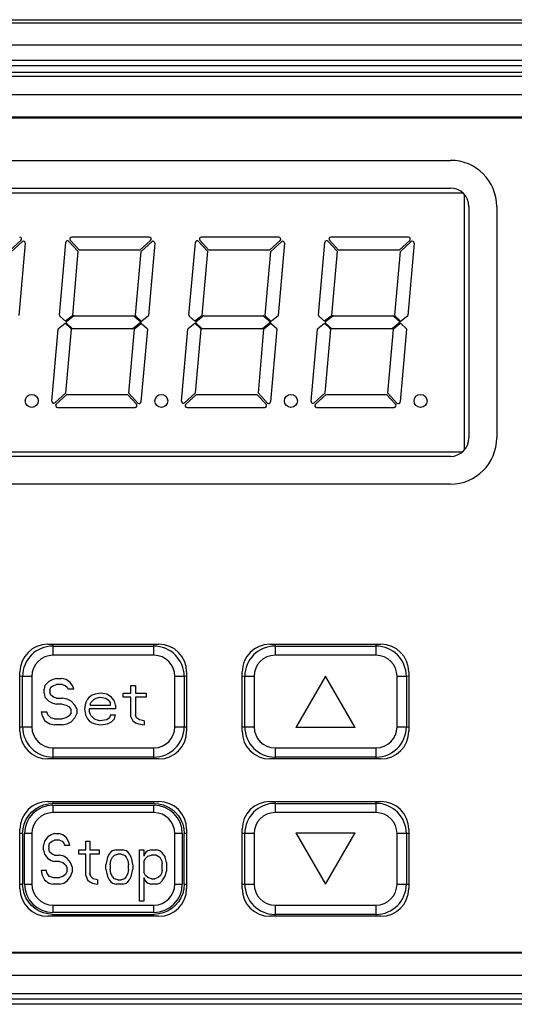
# Model space of a CAD drawing. Header units: millimetres. Extents: x 1231 to 1902, y -156 to 506.
# Tile 21 of 46: x 1440 to 1467, y 132 to 185. Entities that reach past the tile are written whole.
import ezdxf

# ---------------------------------------------------------------- set-up
doc = ezdxf.new("R2010")
doc.units = ezdxf.units.MM
doc.header["$LTSCALE"] = 30.734
doc.layers.get('0').update_dxf_attribs({"linetype": 'CONTINUOUS'})

msp = doc.modelspace()

# ---------------------------------------------------------------- linework, layer by layer
for p, q in [((1412.964, 185.231), (1500.55, 185.231)), ((1413.559, 185.053), (1499.956, 185.053)), ((1501.151, 183.853), (1412.363, 183.853)), ((1416.648, 183.04), (1496.866, 183.04)), ((1496.066, 182.74), (1417.448, 182.74)), ((1495.707, 182.381), (1417.807, 182.381)), ((1419.251, 182.173), (1494.264, 182.173)), ((1495.254, 181.173), (1418.261, 181.173)), ((1422.151, 179.983), (1491.364, 179.983)), ((1422.307, 179.931), (1491.207, 179.931)), ((1425.757, 177.631), (1463.257, 177.631)), ((1425.757, 176.131), (1463.257, 176.131)), ((1425.101, 175.881), (1463.914, 175.881)), ((1464.012, 161.98), (1464.012, 175.783)), ((1464.257, 175.131), (1464.257, 162.631)), ((1465.757, 175.131), (1465.757, 162.631)), ((1446.992, 173.481), (1442.8, 173.481)), ((1453.992, 173.481), (1449.8, 173.481)), ((1460.992, 173.481), (1456.8, 173.481)), ((1440.059, 173.307), (1439.486, 172.781)), ((1439.553, 172.708), (1440.127, 173.234)), ((1440.295, 173.152), (1439.954, 169.253)), ((1442.135, 169.256), (1442.479, 173.187)), ((1442.653, 173.246), (1443.141, 172.714)), ((1443.214, 172.781), (1442.727, 173.314)), ((1447.059, 173.307), (1446.486, 172.781)), ((1446.553, 172.708), (1447.127, 173.234)), ((1447.295, 173.152), (1446.954, 169.253)), ((1449.135, 169.256), (1449.479, 173.187)), ((1449.653, 173.246), (1450.141, 172.714)), ((1450.214, 172.781), (1449.727, 173.314)), ((1454.059, 173.307), (1453.486, 172.781)), ((1453.553, 172.708), (1454.127, 173.234)), ((1454.295, 173.152), (1453.954, 169.253)), ((1456.135, 169.256), (1456.479, 173.187)), ((1456.653, 173.246), (1457.141, 172.714)), ((1457.214, 172.781), (1456.727, 173.314)), ((1461.059, 173.307), (1460.486, 172.781)), ((1460.553, 172.708), (1461.127, 173.234)), ((1461.295, 173.152), (1460.954, 169.253)), ((1443.141, 172.714), (1442.838, 169.253)), ((1446.486, 172.781), (1443.214, 172.781)), ((1446.251, 169.256), (1446.553, 172.708)), ((1450.141, 172.714), (1449.838, 169.253)), ((1453.486, 172.781), (1450.214, 172.781)), ((1453.251, 169.256), (1453.553, 172.708)), ((1457.141, 172.714), (1456.838, 169.253)), ((1460.486, 172.781), (1457.214, 172.781)), ((1460.251, 169.256), (1460.553, 172.708)), ((1442.458, 168.931), (1442.151, 169.215)), ((1442.82, 169.218), (1442.458, 168.931)), ((1442.518, 168.915), (1442.903, 169.221)), ((1442.934, 169.231), (1446.149, 169.231)), ((1446.184, 169.218), (1446.548, 168.881)), ((1446.543, 168.96), (1446.267, 169.215)), ((1446.935, 169.218), (1446.608, 168.958)), ((1449.458, 168.931), (1449.151, 169.215)), ((1449.82, 169.218), (1449.458, 168.931)), ((1449.518, 168.915), (1449.903, 169.221)), ((1449.934, 169.231), (1453.149, 169.231)), ((1453.184, 169.218), (1453.548, 168.881)), ((1453.543, 168.96), (1453.267, 169.215)), ((1453.935, 169.218), (1453.608, 168.958)), ((1456.458, 168.931), (1456.151, 169.215)), ((1456.82, 169.218), (1456.458, 168.931)), ((1456.518, 168.915), (1456.903, 169.221)), ((1456.934, 169.231), (1460.149, 169.231)), ((1460.184, 169.218), (1460.548, 168.881)), ((1460.543, 168.96), (1460.267, 169.215)), ((1460.935, 169.218), (1460.608, 168.958)), ((1442.088, 168.544), (1442.45, 168.831)), ((1442.45, 168.831), (1442.757, 168.548)), ((1442.834, 168.545), (1442.515, 168.839)), ((1446.548, 168.881), (1446.121, 168.542)), ((1446.204, 168.544), (1446.532, 168.805)), ((1446.597, 168.802), (1446.872, 168.548)), ((1449.088, 168.544), (1449.45, 168.831)), ((1449.45, 168.831), (1449.757, 168.548)), ((1449.834, 168.545), (1449.515, 168.839)), ((1453.548, 168.881), (1453.121, 168.542)), ((1453.204, 168.544), (1453.532, 168.805)), ((1453.597, 168.802), (1453.872, 168.548)), ((1456.088, 168.544), (1456.45, 168.831)), ((1456.45, 168.831), (1456.757, 168.548)), ((1456.834, 168.545), (1456.515, 168.839)), ((1460.548, 168.881), (1460.121, 168.542)), ((1460.204, 168.544), (1460.532, 168.805)), ((1460.597, 168.802), (1460.872, 168.548)), ((1441.729, 164.611), (1442.07, 168.51)), ((1442.773, 168.507), (1442.471, 165.055)), ((1446.09, 168.531), (1442.868, 168.531)), ((1445.883, 165.049), (1446.186, 168.51)), ((1446.888, 168.507), (1446.544, 164.575)), ((1448.729, 164.611), (1449.07, 168.51)), ((1449.773, 168.507), (1449.471, 165.055)), ((1453.09, 168.531), (1449.868, 168.531)), ((1452.883, 165.049), (1453.186, 168.51)), ((1453.888, 168.507), (1453.544, 164.575)), ((1455.729, 164.611), (1456.07, 168.51)), ((1456.773, 168.507), (1456.471, 165.055)), ((1460.09, 168.531), (1456.868, 168.531)), ((1459.883, 165.049), (1460.186, 168.51)), ((1460.888, 168.507), (1460.544, 164.575)), ((1442.471, 165.055), (1441.896, 164.529)), ((1441.964, 164.456), (1442.538, 164.981)), ((1442.538, 164.981), (1445.809, 164.981)), ((1445.809, 164.981), (1446.297, 164.449)), ((1446.371, 164.517), (1445.883, 165.049)), ((1449.471, 165.055), (1448.896, 164.529)), ((1448.964, 164.456), (1449.538, 164.981)), ((1449.538, 164.981), (1452.809, 164.981)), ((1452.809, 164.981), (1453.297, 164.449)), ((1453.371, 164.517), (1452.883, 165.049)), ((1456.471, 165.055), (1455.896, 164.529)), ((1455.964, 164.456), (1456.538, 164.981)), ((1456.538, 164.981), (1459.809, 164.981)), ((1459.809, 164.981), (1460.297, 164.449)), ((1460.371, 164.517), (1459.883, 165.049)), ((1442.031, 164.281), (1446.224, 164.281)), ((1449.031, 164.281), (1453.224, 164.281)), ((1456.031, 164.281), (1460.224, 164.281)), ((1425.101, 161.881), (1463.914, 161.881)), ((1463.257, 161.631), (1425.757, 161.631)), ((1463.257, 160.131), (1425.757, 160.131)), ((1441.507, 151.481), (1447.507, 151.481)), ((1441.782, 151.481), (1441.786, 151.382)), ((1441.786, 151.382), (1441.786, 150.882)), ((1441.786, 151.382), (1447.24, 151.382)), ((1447.24, 151.382), (1447.243, 151.481)), ((1447.24, 150.882), (1447.24, 151.382)), ((1453.507, 151.481), (1459.507, 151.481)), ((1453.782, 151.481), (1453.786, 151.382)), ((1453.786, 151.382), (1459.24, 151.382)), ((1453.786, 151.382), (1453.786, 150.882)), ((1459.24, 151.382), (1459.243, 151.481)), ((1459.24, 150.882), (1459.24, 151.382)), ((1447.24, 150.882), (1441.786, 150.882)), ((1459.24, 150.882), (1453.786, 150.882)), ((1440.007, 146.781), (1440.007, 149.981)), ((1440.649, 149.746), (1440.149, 149.746)), ((1440.149, 147.019), (1440.149, 149.746)), ((1440.649, 149.746), (1440.649, 147.019)), ((1441.774, 149.579), (1441.566, 149.473)), ((1441.983, 149.632), (1441.774, 149.579)), ((1441.983, 149.632), (1442.243, 149.632)), ((1442.503, 149.579), (1442.243, 149.632)), ((1442.712, 149.42), (1442.503, 149.579)), ((1448.876, 149.746), (1448.376, 149.746)), ((1448.376, 147.019), (1448.376, 149.746)), ((1448.876, 149.746), (1448.876, 147.019)), ((1449.007, 149.981), (1449.007, 146.781)), ((1452.007, 146.781), (1452.007, 149.981)), ((1452.649, 149.746), (1452.149, 149.746)), ((1452.149, 147.019), (1452.149, 149.746)), ((1452.649, 149.746), (1452.649, 147.019)), ((1456.513, 149.754), (1454.913, 146.982)), ((1458.113, 146.982), (1456.513, 149.754)), ((1460.876, 149.746), (1460.376, 149.746)), ((1460.376, 147.019), (1460.376, 149.746)), ((1460.876, 149.746), (1460.876, 147.019)), ((1461.007, 149.981), (1461.007, 146.781)), ((1441.358, 149.26), (1441.305, 149.047)), ((1441.305, 148.834), (1441.305, 149.047)), ((1441.566, 149.473), (1441.358, 149.26)), ((1441.618, 148.994), (1441.67, 149.154)), ((1441.618, 148.994), (1441.618, 148.888)), ((1441.67, 149.154), (1441.826, 149.26)), ((1441.826, 149.26), (1441.983, 149.313)), ((1442.295, 149.313), (1441.983, 149.313)), ((1442.295, 149.313), (1442.451, 149.26)), ((1442.451, 149.26), (1442.555, 149.154)), ((1442.555, 149.154), (1442.608, 149.047)), ((1442.92, 149.047), (1442.608, 149.047)), ((1442.868, 149.207), (1442.712, 149.42)), ((1442.92, 149.047), (1442.868, 149.207)), ((1445.993, 149.26), (1446.253, 149.26)), ((1445.993, 148.834), (1445.993, 149.26)), ((1446.253, 149.26), (1446.253, 148.834)), ((1441.305, 148.834), (1441.358, 148.622)), ((1441.358, 148.622), (1441.566, 148.409)), ((1441.67, 148.728), (1441.618, 148.888)), ((1441.826, 148.622), (1441.67, 148.728)), ((1441.983, 148.569), (1441.826, 148.622)), ((1441.983, 148.569), (1442.295, 148.569)), ((1442.555, 148.515), (1442.295, 148.569)), ((1442.764, 148.409), (1442.555, 148.515)), ((1443.649, 148.515), (1443.545, 148.303)), ((1443.753, 148.622), (1443.649, 148.515)), ((1443.91, 148.728), (1443.753, 148.622)), ((1443.858, 148.356), (1444.014, 148.515)), ((1444.066, 148.781), (1443.91, 148.728)), ((1444.014, 148.515), (1444.118, 148.569)), ((1444.378, 148.834), (1444.066, 148.781)), ((1444.118, 148.569), (1444.326, 148.622)), ((1444.326, 148.622), (1444.639, 148.569)), ((1444.691, 148.781), (1444.378, 148.834)), ((1444.639, 148.569), (1444.795, 148.462)), ((1444.951, 148.622), (1444.691, 148.781)), ((1444.795, 148.462), (1444.899, 148.303)), ((1445.108, 148.409), (1444.951, 148.622)), ((1445.576, 148.834), (1445.993, 148.834)), ((1445.576, 148.622), (1445.576, 148.834)), ((1445.993, 148.622), (1445.576, 148.622)), ((1445.993, 147.558), (1445.993, 148.622)), ((1446.253, 148.834), (1446.826, 148.834)), ((1446.826, 148.622), (1446.253, 148.622)), ((1446.253, 148.622), (1446.253, 147.664)), ((1446.826, 148.834), (1446.826, 148.622)), ((1441.566, 148.409), (1441.774, 148.303)), ((1441.774, 148.303), (1441.983, 148.249)), ((1442.295, 148.249), (1441.983, 148.249)), ((1442.295, 148.249), (1442.503, 148.196)), ((1442.503, 148.196), (1442.66, 148.09)), ((1442.66, 148.09), (1442.764, 147.93)), ((1442.972, 148.196), (1442.764, 148.409)), ((1442.764, 147.771), (1442.764, 147.93)), ((1443.076, 147.983), (1442.972, 148.196)), ((1443.076, 147.983), (1443.076, 147.717)), ((1443.545, 148.303), (1443.493, 147.983)), ((1443.493, 147.983), (1443.545, 147.664)), ((1445.16, 147.983), (1443.753, 147.983)), ((1443.753, 147.983), (1443.753, 147.877)), ((1443.805, 148.249), (1443.858, 148.356)), ((1443.805, 148.249), (1443.805, 148.196)), ((1443.805, 148.196), (1444.899, 148.196)), ((1444.899, 148.196), (1444.899, 148.303)), ((1445.16, 148.196), (1445.108, 148.409)), ((1445.16, 148.196), (1445.16, 147.983)), ((1441.149, 147.824), (1441.462, 147.824)), ((1441.149, 147.824), (1441.201, 147.611)), ((1441.201, 147.611), (1441.358, 147.345)), ((1441.514, 147.664), (1441.462, 147.824)), ((1441.67, 147.505), (1441.514, 147.664)), ((1441.878, 147.452), (1441.67, 147.505)), ((1441.878, 147.452), (1442.295, 147.452)), ((1442.503, 147.505), (1442.295, 147.452)), ((1442.66, 147.611), (1442.503, 147.505)), ((1442.764, 147.771), (1442.66, 147.611)), ((1442.764, 147.292), (1442.972, 147.505)), ((1442.972, 147.505), (1443.076, 147.717)), ((1443.545, 147.664), (1443.649, 147.452)), ((1443.649, 147.452), (1443.753, 147.345)), ((1443.805, 147.717), (1443.753, 147.877)), ((1443.858, 147.611), (1443.805, 147.717)), ((1444.014, 147.452), (1443.858, 147.611)), ((1444.118, 147.398), (1444.014, 147.452)), ((1444.326, 147.345), (1444.118, 147.398)), ((1444.691, 147.398), (1444.326, 147.345)), ((1444.847, 147.505), (1444.691, 147.398)), ((1444.899, 147.664), (1444.847, 147.505)), ((1444.899, 147.664), (1445.16, 147.664)), ((1444.951, 147.292), (1445.108, 147.452)), ((1445.108, 147.452), (1445.16, 147.664)), ((1445.993, 147.558), (1446.097, 147.345)), ((1446.305, 147.505), (1446.253, 147.664)), ((1446.462, 147.398), (1446.305, 147.505)), ((1446.722, 147.345), (1446.462, 147.398)), ((1440.149, 147.019), (1440.649, 147.019)), ((1441.358, 147.345), (1441.618, 147.186)), ((1441.618, 147.186), (1441.878, 147.132)), ((1442.295, 147.132), (1441.878, 147.132)), ((1442.295, 147.132), (1442.555, 147.186)), ((1442.555, 147.186), (1442.764, 147.292)), ((1443.753, 147.345), (1443.91, 147.239)), ((1443.91, 147.239), (1444.066, 147.186)), ((1444.066, 147.186), (1444.378, 147.132)), ((1444.378, 147.132), (1444.743, 147.186)), ((1444.743, 147.186), (1444.951, 147.292)), ((1446.097, 147.345), (1446.253, 147.239)), ((1446.253, 147.239), (1446.41, 147.186)), ((1446.41, 147.186), (1446.722, 147.132)), ((1446.722, 147.345), (1446.722, 147.132)), ((1448.376, 147.019), (1448.876, 147.019)), ((1452.149, 147.019), (1452.649, 147.019)), ((1458.113, 146.982), (1454.913, 146.982)), ((1460.376, 147.019), (1460.876, 147.019)), ((1441.786, 145.882), (1447.24, 145.882)), ((1441.786, 145.882), (1441.786, 145.382)), ((1447.24, 145.382), (1447.24, 145.882)), ((1453.786, 145.882), (1459.24, 145.882)), ((1453.786, 145.882), (1453.786, 145.382)), ((1459.24, 145.382), (1459.24, 145.882)), ((1447.507, 145.281), (1441.507, 145.281)), ((1441.786, 145.382), (1441.783, 145.281)), ((1447.24, 145.382), (1441.786, 145.382)), ((1447.244, 145.281), (1447.24, 145.382)), ((1459.507, 145.281), (1453.507, 145.281)), ((1453.786, 145.382), (1453.783, 145.281)), ((1459.24, 145.382), (1453.786, 145.382)), ((1459.244, 145.281), (1459.24, 145.382)), ((1441.507, 142.981), (1447.507, 142.981)), ((1441.525, 142.86), (1441.784, 142.882)), ((1441.781, 142.981), (1441.785, 142.882)), ((1447.239, 142.882), (1441.784, 142.882)), ((1441.786, 142.782), (1447.24, 142.782)), ((1441.786, 142.782), (1441.786, 142.382)), ((1447.239, 142.882), (1447.242, 142.981)), ((1447.239, 142.882), (1447.497, 142.861)), ((1447.24, 142.382), (1447.24, 142.782)), ((1453.507, 142.981), (1459.507, 142.981)), ((1453.782, 142.981), (1453.786, 142.882)), ((1453.786, 142.882), (1459.24, 142.882)), ((1453.786, 142.882), (1453.786, 142.382)), ((1459.24, 142.882), (1459.243, 142.981)), ((1459.24, 142.382), (1459.24, 142.882)), ((1447.24, 142.382), (1441.786, 142.382)), ((1459.24, 142.382), (1453.786, 142.382)), ((1440.007, 138.281), (1440.007, 141.481)), ((1440.149, 141.245), (1440.149, 138.517)), ((1440.649, 141.246), (1440.249, 141.246)), ((1440.249, 138.519), (1440.249, 141.246)), ((1440.649, 141.246), (1440.649, 138.519)), ((1441.513, 141.072), (1441.331, 140.84)), ((1441.695, 141.188), (1441.513, 141.072)), ((1441.876, 141.246), (1441.695, 141.188)), ((1441.876, 141.246), (1442.104, 141.246)), ((1442.331, 141.188), (1442.104, 141.246)), ((1442.513, 141.014), (1442.331, 141.188)), ((1442.649, 140.782), (1442.513, 141.014)), ((1448.776, 141.246), (1448.376, 141.246)), ((1448.376, 138.519), (1448.376, 141.246)), ((1448.776, 141.246), (1448.776, 138.519)), ((1448.876, 138.52), (1448.876, 141.247)), ((1449.007, 141.481), (1449.007, 138.281)), ((1452.007, 138.281), (1452.007, 141.481)), ((1452.649, 141.246), (1452.149, 141.246)), ((1452.149, 138.519), (1452.149, 141.246)), ((1452.649, 141.246), (1452.649, 138.519)), ((1454.913, 141.282), (1458.113, 141.282)), ((1454.913, 141.282), (1456.513, 138.511)), ((1456.513, 138.511), (1458.113, 141.282)), ((1460.876, 141.246), (1460.376, 141.246)), ((1460.376, 138.519), (1460.376, 141.246)), ((1460.876, 141.246), (1460.876, 138.519)), ((1461.007, 141.481), (1461.007, 138.281)), ((1441.331, 140.84), (1441.286, 140.608)), ((1441.286, 140.376), (1441.286, 140.608)), ((1441.558, 140.55), (1441.604, 140.724)), ((1441.558, 140.55), (1441.558, 140.434)), ((1441.604, 140.724), (1441.74, 140.84)), ((1441.74, 140.84), (1441.876, 140.898)), ((1442.149, 140.898), (1441.876, 140.898)), ((1442.149, 140.898), (1442.286, 140.84)), ((1442.286, 140.84), (1442.376, 140.724)), ((1442.376, 140.724), (1442.422, 140.608)), ((1442.695, 140.608), (1442.422, 140.608)), ((1442.695, 140.608), (1442.649, 140.782)), ((1443.558, 140.84), (1443.786, 140.84)), ((1443.558, 140.376), (1443.558, 140.84)), ((1443.786, 140.84), (1443.786, 140.376)), ((1441.286, 140.376), (1441.331, 140.143)), ((1441.331, 140.143), (1441.513, 139.911)), ((1441.604, 140.26), (1441.558, 140.434)), ((1441.74, 140.143), (1441.604, 140.26)), ((1441.876, 140.085), (1441.74, 140.143)), ((1441.876, 140.085), (1442.149, 140.085)), ((1442.376, 140.027), (1442.149, 140.085)), ((1442.558, 139.911), (1442.376, 140.027)), ((1443.195, 140.376), (1443.558, 140.376)), ((1443.195, 140.143), (1443.195, 140.376)), ((1443.558, 140.143), (1443.195, 140.143)), ((1443.558, 138.983), (1443.558, 140.143)), ((1443.786, 140.376), (1444.286, 140.376)), ((1444.286, 140.143), (1443.786, 140.143)), ((1443.786, 140.143), (1443.786, 139.099)), ((1444.286, 140.376), (1444.286, 140.143)), ((1444.74, 139.969), (1444.695, 139.795)), ((1444.831, 140.143), (1444.74, 139.969)), ((1444.922, 140.26), (1444.831, 140.143)), ((1445.013, 140.318), (1444.922, 140.26)), ((1444.922, 139.795), (1445.013, 139.969)), ((1445.195, 140.376), (1445.013, 140.318)), ((1445.013, 139.969), (1445.104, 140.085)), ((1445.104, 140.085), (1445.286, 140.143)), ((1445.195, 140.376), (1445.558, 140.376)), ((1445.467, 140.143), (1445.286, 140.143)), ((1445.467, 140.143), (1445.649, 140.085)), ((1445.74, 140.318), (1445.558, 140.376)), ((1445.649, 140.085), (1445.74, 139.969)), ((1445.831, 140.26), (1445.74, 140.318)), ((1445.74, 139.969), (1445.831, 139.795)), ((1445.922, 140.143), (1445.831, 140.26)), ((1446.013, 139.969), (1445.922, 140.143)), ((1446.058, 139.795), (1446.013, 139.969)), ((1446.467, 140.376), (1446.695, 140.376)), ((1446.467, 137.59), (1446.467, 140.376)), ((1446.695, 140.376), (1446.695, 140.027)), ((1446.74, 140.143), (1446.695, 140.027)), ((1446.831, 140.26), (1446.74, 140.143)), ((1446.786, 139.911), (1446.922, 140.027)), ((1446.922, 140.318), (1446.831, 140.26)), ((1447.104, 140.376), (1446.922, 140.318)), ((1446.922, 140.027), (1447.104, 140.085)), ((1447.104, 140.376), (1447.376, 140.376)), ((1447.376, 140.085), (1447.104, 140.085)), ((1447.558, 140.318), (1447.376, 140.376)), ((1447.376, 140.085), (1447.558, 139.969)), ((1447.695, 140.202), (1447.558, 140.318)), ((1447.558, 139.969), (1447.649, 139.795)), ((1447.831, 140.027), (1447.695, 140.202)), ((1447.876, 139.911), (1447.831, 140.027)), ((1441.513, 139.911), (1441.695, 139.795)), ((1441.695, 139.795), (1441.876, 139.737)), ((1442.149, 139.737), (1441.876, 139.737)), ((1442.149, 139.737), (1442.331, 139.679)), ((1442.331, 139.679), (1442.467, 139.563)), ((1442.467, 139.563), (1442.558, 139.389)), ((1442.74, 139.679), (1442.558, 139.911)), ((1442.831, 139.447), (1442.74, 139.679)), ((1442.831, 139.447), (1442.831, 139.157)), ((1444.695, 139.795), (1444.649, 139.563)), ((1444.649, 139.331), (1444.649, 139.563)), ((1444.876, 139.563), (1444.922, 139.795)), ((1444.876, 139.563), (1444.876, 139.331)), ((1445.831, 139.795), (1445.876, 139.563)), ((1445.876, 139.331), (1445.876, 139.563)), ((1446.104, 139.563), (1446.058, 139.795)), ((1446.104, 139.563), (1446.104, 139.331)), ((1446.695, 139.737), (1446.786, 139.911)), ((1446.695, 139.737), (1446.695, 139.157)), ((1447.649, 139.795), (1447.695, 139.621)), ((1447.695, 139.273), (1447.695, 139.621)), ((1447.922, 139.679), (1447.876, 139.911)), ((1447.922, 139.679), (1447.922, 139.215)), ((1441.149, 139.273), (1441.422, 139.273)), ((1441.149, 139.273), (1441.195, 139.041)), ((1441.195, 139.041), (1441.331, 138.751)), ((1441.467, 139.099), (1441.422, 139.273)), ((1441.604, 138.925), (1441.467, 139.099)), ((1441.786, 138.867), (1441.604, 138.925)), ((1442.331, 138.925), (1442.149, 138.867)), ((1442.467, 139.041), (1442.331, 138.925)), ((1442.558, 139.215), (1442.467, 139.041)), ((1442.558, 139.215), (1442.558, 139.389)), ((1442.558, 138.693), (1442.74, 138.925)), ((1442.74, 138.925), (1442.831, 139.157)), ((1443.558, 138.983), (1443.649, 138.751)), ((1443.831, 138.925), (1443.786, 139.099)), ((1443.967, 138.809), (1443.831, 138.925)), ((1444.649, 139.331), (1444.74, 138.925)), ((1444.74, 138.925), (1444.831, 138.751)), ((1444.922, 139.099), (1444.876, 139.331)), ((1445.013, 138.925), (1444.922, 139.099)), ((1445.104, 138.809), (1445.013, 138.925)), ((1445.74, 138.925), (1445.649, 138.809)), ((1445.831, 139.099), (1445.74, 138.925)), ((1445.876, 139.331), (1445.831, 139.099)), ((1445.922, 138.751), (1446.013, 138.925)), ((1446.013, 138.925), (1446.104, 139.331)), ((1446.786, 138.983), (1446.695, 139.157)), ((1446.922, 138.867), (1446.786, 138.983)), ((1447.604, 138.983), (1447.467, 138.867)), ((1447.649, 139.099), (1447.604, 138.983)), ((1447.695, 139.273), (1447.649, 139.099)), ((1447.695, 138.693), (1447.876, 138.983)), ((1447.876, 138.983), (1447.922, 139.215)), ((1440.249, 138.519), (1440.649, 138.519)), ((1441.331, 138.751), (1441.558, 138.577)), ((1441.558, 138.577), (1441.786, 138.519)), ((1441.786, 138.867), (1442.149, 138.867)), ((1442.149, 138.519), (1441.786, 138.519)), ((1442.149, 138.519), (1442.376, 138.577)), ((1442.376, 138.577), (1442.558, 138.693)), ((1443.649, 138.751), (1443.786, 138.635)), ((1443.786, 138.635), (1443.922, 138.577)), ((1443.922, 138.577), (1444.195, 138.519)), ((1444.195, 138.751), (1443.967, 138.809)), ((1444.195, 138.751), (1444.195, 138.519)), ((1444.831, 138.751), (1444.922, 138.635)), ((1444.922, 138.635), (1445.013, 138.577)), ((1445.013, 138.577), (1445.195, 138.519)), ((1445.286, 138.751), (1445.104, 138.809)), ((1445.558, 138.519), (1445.195, 138.519)), ((1445.286, 138.751), (1445.467, 138.751)), ((1445.649, 138.809), (1445.467, 138.751)), ((1445.558, 138.519), (1445.74, 138.577)), ((1445.74, 138.577), (1445.831, 138.635)), ((1445.831, 138.635), (1445.922, 138.751)), ((1446.695, 138.867), (1446.74, 138.751)), ((1446.695, 138.867), (1446.695, 137.59)), ((1446.74, 138.751), (1446.831, 138.635)), ((1446.831, 138.635), (1446.922, 138.577)), ((1447.104, 138.809), (1446.922, 138.867)), ((1446.922, 138.577), (1447.104, 138.519)), ((1447.104, 138.809), (1447.286, 138.809)), ((1447.376, 138.519), (1447.104, 138.519)), ((1447.467, 138.867), (1447.286, 138.809)), ((1447.376, 138.519), (1447.558, 138.577)), ((1447.558, 138.577), (1447.695, 138.693)), ((1448.376, 138.519), (1448.776, 138.519)), ((1452.149, 138.519), (1452.649, 138.519)), ((1460.376, 138.519), (1460.876, 138.519)), ((1441.786, 137.382), (1447.24, 137.382)), ((1441.786, 137.382), (1441.786, 136.982)), ((1446.695, 137.59), (1446.467, 137.59)), ((1447.24, 136.982), (1447.24, 137.382)), ((1453.786, 137.382), (1459.24, 137.382)), ((1453.786, 137.382), (1453.786, 136.882)), ((1459.24, 136.882), (1459.24, 137.382)), ((1447.507, 136.781), (1441.507, 136.781)), ((1441.786, 136.883), (1441.783, 136.781)), ((1447.24, 136.982), (1441.786, 136.982)), ((1441.787, 136.882), (1447.241, 136.882)), ((1447.245, 136.781), (1447.241, 136.882)), ((1459.507, 136.781), (1453.507, 136.781)), ((1453.786, 136.882), (1453.783, 136.781)), ((1459.24, 136.882), (1453.786, 136.882)), ((1459.244, 136.781), (1459.24, 136.882)), ((1491.364, 134.78), (1422.151, 134.78)), ((1491.207, 134.831), (1422.307, 134.831)), ((1418.261, 133.59), (1495.254, 133.59)), ((1494.264, 132.59), (1419.251, 132.59)), ((1496.866, 132.023), (1416.648, 132.023)), ((1417.448, 132.322), (1496.066, 132.322))]:
    msp.add_line(p, q)
for points in [[(1440.149, 149.746), (1440.032, 149.749), (1440.007, 149.75)], [(1449.007, 149.751), (1448.999, 149.751), (1448.877, 149.746)], [(1452.149, 149.746), (1452.032, 149.749), (1452.007, 149.75)], [(1461.007, 149.751), (1460.999, 149.751), (1460.877, 149.746)], [(1440.007, 147.013), (1440.027, 147.014), (1440.149, 147.019)], [(1448.876, 147.019), (1448.994, 147.016), (1449.007, 147.015)], [(1452.007, 147.013), (1452.027, 147.014), (1452.149, 147.019)], [(1460.876, 147.019), (1460.994, 147.016), (1461.007, 147.015)], [(1440.149, 141.245), (1440.171, 141.505), (1440.231, 141.752), (1440.329, 141.989), (1440.463, 142.207), (1440.629, 142.401), (1440.823, 142.568), (1441.042, 142.702), (1441.278, 142.801), (1441.525, 142.86)], [(1447.499, 142.861), (1447.746, 142.801), (1447.983, 142.702), (1448.201, 142.569), (1448.395, 142.402), (1448.562, 142.208), (1448.696, 141.99), (1448.795, 141.754), (1448.855, 141.507), (1448.876, 141.247)], [(1440.149, 141.245), (1440.032, 141.249), (1440.007, 141.249)], [(1449.007, 141.252), (1448.999, 141.251), (1448.876, 141.247)], [(1452.149, 141.246), (1452.032, 141.249), (1452.007, 141.25)], [(1461.007, 141.251), (1460.999, 141.251), (1460.877, 141.246)], [(1440.007, 138.512), (1440.027, 138.513), (1440.149, 138.518)], [(1441.787, 136.882), (1441.527, 136.904), (1441.279, 136.964), (1441.043, 137.062), (1440.825, 137.196), (1440.63, 137.362), (1440.464, 137.556), (1440.33, 137.775), (1440.231, 138.011), (1440.171, 138.258), (1440.149, 138.517)], [(1448.876, 138.52), (1448.855, 138.26), (1448.795, 138.013), (1448.696, 137.776), (1448.563, 137.558), (1448.396, 137.363), (1448.202, 137.197), (1447.984, 137.063), (1447.748, 136.964), (1447.501, 136.904), (1447.241, 136.882)], [(1448.876, 138.519), (1448.993, 138.516), (1449.007, 138.516)], [(1452.007, 138.513), (1452.027, 138.514), (1452.149, 138.519)], [(1460.876, 138.519), (1460.994, 138.516), (1461.007, 138.515)]]:
    msp.add_lwpolyline(points)
for centre in [(1440.643, 164.631), (1447.643, 164.631), (1454.643, 164.631), (1461.643, 164.631)]:
    msp.add_circle(centre, 0.35)
for centre, radius, start, end in [((1463.257, 175.131), 2.5, 0, 90), ((1463.257, 175.131), 1, 0, 90), ((1439.992, 173.381), 0.1, 312.1654, 90), ((1442.8, 173.381), 0.1, 90, 222.5), ((1446.992, 173.381), 0.1, 312.1654, 90), ((1449.8, 173.381), 0.1, 90, 222.5), ((1453.992, 173.381), 0.1, 312.1654, 90), ((1456.8, 173.381), 0.1, 90, 222.5), ((1460.992, 173.381), 0.1, 312.1654, 90), ((1440.195, 173.16), 0.1, 355, 132.5), ((1442.579, 173.179), 0.1, 42.5, 175), ((1447.195, 173.16), 0.1, 355, 132.5), ((1449.579, 173.179), 0.1, 42.5, 175), ((1454.195, 173.16), 0.1, 355, 132.5), ((1456.579, 173.179), 0.1, 42.5, 175), ((1461.195, 173.16), 0.1, 355, 132.5), ((1442.185, 169.252), 0.05, 175, 227.2985), ((1442.788, 169.257), 0.05, 309.2488, 355), ((1442.934, 169.181), 0.05, 90, 128.4681), ((1446.149, 169.181), 0.05, 46.3638, 90), ((1446.301, 169.252), 0.05, 175, 227.2985), ((1446.904, 169.257), 0.05, 309.2488, 355), ((1449.185, 169.252), 0.05, 175, 227.2985), ((1449.788, 169.257), 0.05, 309.2488, 355), ((1449.934, 169.181), 0.05, 90, 128.4681), ((1453.149, 169.181), 0.05, 46.3638, 90), ((1453.301, 169.252), 0.05, 175, 227.2985), ((1453.904, 169.257), 0.05, 309.2488, 355), ((1456.185, 169.252), 0.05, 175, 227.2985), ((1456.788, 169.257), 0.05, 309.2488, 355), ((1456.934, 169.181), 0.05, 90, 128.4681), ((1460.149, 169.181), 0.05, 46.3638, 90), ((1460.301, 169.252), 0.05, 175, 227.2985), ((1460.904, 169.257), 0.05, 309.2488, 355), ((1442.549, 168.876), 0.05, 128.6443, 227.2985), ((1446.563, 168.766), 0.05, 47.2985, 128.4681), ((1446.577, 168.997), 0.05, 227.2985, 308.4681), ((1449.549, 168.876), 0.05, 128.6443, 227.2985), ((1453.563, 168.766), 0.05, 47.2985, 128.4681), ((1453.577, 168.997), 0.05, 227.2985, 308.4681), ((1456.549, 168.876), 0.05, 128.6443, 227.2985), ((1460.563, 168.766), 0.05, 47.2985, 128.4681), ((1460.577, 168.997), 0.05, 227.2985, 308.4681), ((1442.12, 168.506), 0.05, 129.2488, 175), ((1442.723, 168.511), 0.05, 355, 47.2985), ((1442.868, 168.581), 0.05, 226.3638, 270), ((1446.09, 168.581), 0.05, 270, 308.4681), ((1446.236, 168.506), 0.05, 129.2488, 175), ((1446.838, 168.511), 0.05, 355, 47.2985), ((1449.12, 168.506), 0.05, 129.2488, 175), ((1449.723, 168.511), 0.05, 355, 47.2985), ((1449.868, 168.581), 0.05, 226.3638, 270), ((1453.09, 168.581), 0.05, 270, 308.4681), ((1453.236, 168.506), 0.05, 129.2488, 175), ((1453.838, 168.511), 0.05, 355, 47.2985), ((1456.12, 168.506), 0.05, 129.2488, 175), ((1456.723, 168.511), 0.05, 355, 47.2985), ((1456.868, 168.581), 0.05, 226.3638, 270), ((1460.09, 168.581), 0.05, 270, 308.4681), ((1460.236, 168.506), 0.05, 129.2488, 175), ((1460.838, 168.511), 0.05, 355, 47.2985), ((1441.829, 164.603), 0.1, 175, 312.5), ((1442.031, 164.381), 0.1, 132.1654, 270), ((1446.224, 164.381), 0.1, 270, 42.5), ((1446.445, 164.584), 0.1, 222.5, 355), ((1448.829, 164.603), 0.1, 175, 312.5), ((1449.031, 164.381), 0.1, 132.1654, 270), ((1453.224, 164.381), 0.1, 270, 42.5), ((1453.445, 164.584), 0.1, 222.5, 355), ((1455.829, 164.603), 0.1, 175, 312.5), ((1456.031, 164.381), 0.1, 132.1654, 270), ((1460.224, 164.381), 0.1, 270, 42.5), ((1460.445, 164.584), 0.1, 222.5, 355), ((1463.257, 162.631), 2.5, 270, 360), ((1463.257, 162.631), 1, 270, 360), ((1441.507, 149.981), 1.5, 90, 180), ((1441.786, 149.746), 1.636, 90, 180), ((1447.24, 149.746), 1.636, 0, 90), ((1447.507, 149.981), 1.5, 0, 90), ((1453.507, 149.981), 1.5, 90, 180), ((1453.786, 149.746), 1.636, 90, 180), ((1459.24, 149.746), 1.636, 0, 90), ((1459.507, 149.981), 1.5, 0, 90), ((1441.786, 149.746), 1.136, 90, 180), ((1447.24, 149.746), 1.136, 0, 90), ((1453.786, 149.746), 1.136, 90, 180), ((1459.24, 149.746), 1.136, 0, 90), ((1441.786, 147.019), 1.636, 180, 270), ((1441.786, 147.019), 1.136, 180, 270), ((1447.24, 147.019), 1.636, 270, 360), ((1447.24, 147.019), 1.136, 270, 360), ((1453.786, 147.019), 1.636, 180, 270), ((1453.786, 147.019), 1.136, 180, 270), ((1459.24, 147.019), 1.636, 270, 360), ((1459.24, 147.019), 1.136, 270, 360), ((1441.507, 146.781), 1.5, 180, 270), ((1447.507, 146.781), 1.5, 270, 360), ((1453.507, 146.781), 1.5, 180, 270), ((1459.507, 146.781), 1.5, 270, 360), ((1441.507, 141.481), 1.5, 90, 180), ((1441.786, 141.246), 1.536, 90, 180), ((1447.24, 141.246), 1.536, 0, 90), ((1447.507, 141.481), 1.5, 0, 90), ((1453.507, 141.481), 1.5, 90, 180), ((1453.786, 141.246), 1.636, 90, 180), ((1459.24, 141.246), 1.636, 0, 90), ((1459.507, 141.481), 1.5, 0, 90), ((1441.786, 141.246), 1.136, 90, 180), ((1447.24, 141.246), 1.136, 0, 90), ((1453.786, 141.246), 1.136, 90, 180), ((1459.24, 141.246), 1.136, 0, 90), ((1441.786, 138.519), 1.536, 180, 270), ((1441.786, 138.519), 1.136, 180, 270), ((1447.24, 138.519), 1.536, 270, 360), ((1447.24, 138.519), 1.136, 270, 360), ((1453.786, 138.519), 1.636, 180, 270), ((1453.786, 138.519), 1.136, 180, 270), ((1459.24, 138.519), 1.636, 270, 360), ((1459.24, 138.519), 1.136, 270, 360), ((1441.507, 138.281), 1.5, 180, 270), ((1447.507, 138.281), 1.5, 270, 360), ((1453.507, 138.281), 1.5, 180, 270), ((1459.507, 138.281), 1.5, 270, 360)]:
    msp.add_arc(centre, radius, start, end)

doc.saveas('drawing.dxf')
